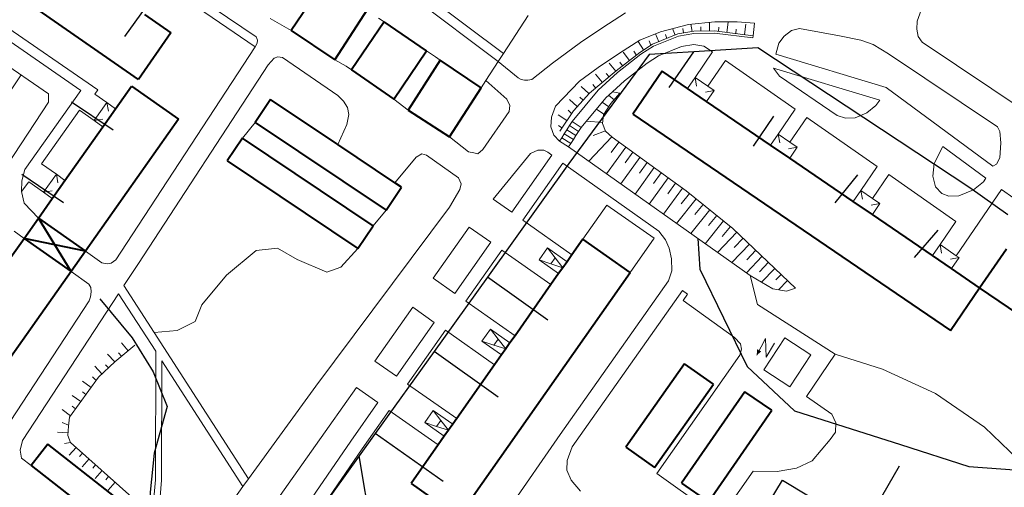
# Model space of a CAD drawing. Extents: x 13 to 4138, y -4831 to -1000.
# Tile 14 of 203: x 1165 to 1390, y -3136 to -3029. Entities that reach past the tile are written whole.
import ezdxf

# ---------------------------------------------------------------- set-up
doc = ezdxf.new("R2010")
doc.units = 0
doc.header["$MEASUREMENT"] = 0
for name, color, linetype in [('11', 7, 'CONTINUOUS'), ('16', 7, 'CONTINUOUS'), ('24', 7, 'CONTINUOUS'), ('25', 7, 'CONTINUOUS'), ('37', 7, 'CONTINUOUS'), ('40', 7, 'CONTINUOUS'), ('6', 7, 'CONTINUOUS'), ('7', 7, 'CONTINUOUS'), ('ПЕШЕХОДНЫЕ_ДОРОЖКИ', 3, 'CONTINUOUS'), ('СПОРТИВНЫЕ_ПЛОЩАДКИ', 3, 'CONTINUOUS'), ('ТРОПЫ', 32, 'CONTINUOUS')]:
    doc.layers.add(name, color=color, linetype=linetype)

msp = doc.modelspace()

# ---------------------------------------------------------------- linework, layer by layer
at = {"layer": '11', "color": 253, "linetype": 'Continuous', "lineweight": 0}
for p, q in [((1281.39, -3027.94), (1275.72, -3036.68)), ((1227.2, -3031.39), (1222.38, -3028.6)), ((1247.2, -3028.57), (1248.45, -3029.42)), ((1258.17, -3036.05), (1260.19, -3037.44)), ((1260.19, -3037.44), (1261.29, -3038.19)), ((1275.72, -3036.68), (1274.55, -3038.49)), ((1239.75, -3039.54), (1237.18, -3038.13)), ((1240.99, -3040.4), (1239.75, -3039.54)), ((1274.55, -3038.49), (1271.74, -3042.81)), ((1271.74, -3042.81), (1270.63, -3044.52)), ((1253.93, -3049.61), (1250.65, -3047.11)), ((1216.05, -3055.98), (1218.95, -3052.4)), ((1248.89, -3072.48), (1245.98, -3076.06))]:
    msp.add_line(p, q, dxfattribs=at)
at = {"layer": '16', "color": 253, "linetype": 'Continuous', "lineweight": 0}
for p, q in [((1335.64, -3101.89), (1333.65, -3105.68)), ((1335.31, -3109.05), (1340.09, -3101.72)), ((1335.83, -3106.13), (1335.64, -3101.89)), ((1340.09, -3101.72), (1346.01, -3105.58)), ((1337.75, -3102.94), (1335.83, -3106.13)), ((1346.01, -3105.58), (1341.23, -3112.91)), ((1341.23, -3112.91), (1335.31, -3109.05))]:
    msp.add_line(p, q, dxfattribs=at)
msp.add_solid([(1333.65, -3105.68), (1334.69, -3104.84), (1333.75, -3104.31)], dxfattribs=at)
at = {"layer": '24', "color": 253, "linetype": 'Continuous', "lineweight": 0}
for p, q in [((1104.48, -3000), (1171.72, -3045.84)), ((1179.09, -3045.09), (1113.81, -3000)), ((1183, -3044.94), (1117.61, -3000)), ((1170.73, -3000), (1219.17, -3032.85)), ((1249.68, -3017.06), (1275.72, -3036.68)), ((1248.25, -3018.67), (1274.55, -3038.49)), ((1198.31, -3020.97), (1218.93, -3035.1)), ((1303.68, -3027.32), (1298.44, -3030.7)), ((1371.29, -3026.71), (1370.37, -3029.22)), ((1298.44, -3030.7), (1293.36, -3034.09)), ((1318.09, -3030.03), (1311.66, -3031.65)), ((1324.1, -3029.39), (1318.09, -3030.03)), ((1329.22, -3029.39), (1324.1, -3029.39)), ((1333.18, -3029.69), (1329.22, -3029.39)), ((1333.18, -3029.69), (1332.82, -3032.58)), ((1370.37, -3029.22), (1370.26, -3031.08)), ((1219.17, -3032.85), (1219.52, -3033.59)), ((1311.66, -3031.65), (1306.96, -3033.58)), ((1315.77, -3032.66), (1310.04, -3034.99)), ((1319.29, -3032.04), (1315.77, -3032.66)), ((1323.99, -3031.98), (1319.29, -3032.04)), ((1332.76, -3033.08), (1323.99, -3031.98)), ((1332.82, -3032.58), (1332.76, -3033.08)), ((1338.75, -3034.3), (1339.93, -3032.66)), ((1339.93, -3032.66), (1341.63, -3031.41)), ((1341.63, -3031.41), (1343.42, -3030.9)), ((1352.56, -3032.61), (1343.42, -3030.9)), ((1352.56, -3032.61), (1357.44, -3033.59)), ((1370.26, -3031.08), (1370.6, -3032.78)), ((1370.6, -3032.78), (1371.47, -3034.05)), ((1218.93, -3035.1), (1188.27, -3082.07)), ((1219.38, -3034.26), (1218.93, -3035.1)), ((1219.52, -3033.59), (1219.38, -3034.26)), ((1293.36, -3034.09), (1286.97, -3038.84)), ((1306.96, -3033.58), (1302.31, -3036.58)), ((1310.04, -3034.99), (1307.18, -3036.83)), ((1316.45, -3035.04), (1311.18, -3037.19)), ((1319.27, -3034.55), (1316.45, -3035.04)), ((1321.54, -3034.98), (1319.27, -3034.55)), ((1323.58, -3036.25), (1321.54, -3034.98)), ((1338, -3036.78), (1338.75, -3034.3)), ((1357.44, -3033.59), (1360.27, -3034.55)), ((1360.27, -3034.55), (1363.83, -3036.69)), ((1371.47, -3034.05), (1399.36, -3052.78)), ((1224.14, -3037.37), (1223.28, -3037.75)), ((1225.21, -3037.53), (1224.14, -3037.37)), ((1302.31, -3036.58), (1297.41, -3039.85)), ((1307.18, -3036.83), (1301.81, -3041)), ((1311.18, -3037.19), (1308.61, -3038.84)), ((1323.58, -3036.25), (1319.55, -3042.15)), ((1363.26, -3044.42), (1338, -3036.78)), ((1363.83, -3036.69), (1388.74, -3053.41)), ((1221.96, -3039.2), (1192.27, -3084.68)), ((1223.28, -3037.75), (1221.96, -3039.2)), ((1237.86, -3046.25), (1225.21, -3037.53)), ((1274.55, -3038.49), (1279.1, -3042.24)), ((1286.97, -3038.84), (1282.23, -3042.56)), ((1308.61, -3038.84), (1303.4, -3042.89)), ((1326.49, -3038.28), (1322.49, -3044.15)), ((1342.44, -3049.41), (1326.49, -3038.28)), ((1297.41, -3039.85), (1293.1, -3042.95)), ((1301.81, -3041), (1297.38, -3045.04)), ((1361.8, -3047.33), (1337.48, -3039.98)), ((1337.48, -3039.98), (1338.89, -3041.81)), ((1338.89, -3041.81), (1352.07, -3050.82)), ((1276.54, -3047.1), (1271.74, -3042.81)), ((1279.1, -3042.24), (1279.79, -3042.59)), ((1279.79, -3042.59), (1280.53, -3042.72)), ((1280.53, -3042.72), (1281.31, -3042.77)), ((1281.31, -3042.77), (1282.23, -3042.56)), ((1293.1, -3042.95), (1287.64, -3048.71)), ((1303.4, -3042.89), (1300.66, -3045.39)), ((1166.28, -3063.22), (1179.09, -3045.09)), ((1171.72, -3045.84), (1171.72, -3047.8)), ((1183, -3044.94), (1182.3, -3045.93)), ((1182.3, -3045.93), (1185.05, -3047.87)), ((1239.14, -3047.54), (1237.86, -3046.25)), ((1297.38, -3045.04), (1291.44, -3052.23)), ((1300.66, -3045.39), (1299.17, -3046.75)), ((1387.67, -3062.39), (1363.26, -3044.42)), ((1171.72, -3047.8), (1160.57, -3064.66)), ((1240.11, -3049.03), (1239.14, -3047.54)), ((1277.17, -3048.58), (1276.54, -3047.1)), ((1277.08, -3049.89), (1277.17, -3048.58)), ((1287.64, -3048.71), (1286.73, -3051.19)), ((1299.17, -3046.75), (1293.5, -3053.55)), ((1358.84, -3050.22), (1360.9, -3048.53)), ((1360.9, -3048.53), (1361.8, -3047.33)), ((1170.1, -3061.9), (1178.78, -3049.62)), ((1178.78, -3049.62), (1182.15, -3051.99)), ((1239.94, -3052.89), (1240.37, -3050.59)), ((1240.37, -3050.59), (1240.11, -3049.03)), ((1271.05, -3058.61), (1277.08, -3049.89)), ((1342.44, -3049.41), (1338.55, -3055.11)), ((1352.07, -3050.82), (1353.98, -3051.43)), ((1356.18, -3051.34), (1358.84, -3050.22)), ((1237.85, -3057.5), (1239.94, -3052.89)), ((1286.73, -3051.19), (1286.6, -3053.46)), ((1345.12, -3051.28), (1341.25, -3056.95)), ((1361.21, -3062.49), (1345.12, -3051.28)), ((1353.98, -3051.43), (1356.18, -3051.34)), ((1286.6, -3053.46), (1287.28, -3055.3)), ((1287.28, -3055.3), (1288.57, -3056.71)), ((1389.25, -3054.47), (1388.74, -3053.41)), ((1389.48, -3057.07), (1389.25, -3054.47)), ((1263.4, -3055.72), (1267.74, -3059.18)), ((1389.25, -3060.52), (1389.48, -3057.07)), ((1255.76, -3060.34), (1257.11, -3059.59)), ((1257.11, -3059.59), (1258.15, -3059.89)), ((1258.15, -3059.89), (1265.45, -3065.1)), ((1267.74, -3059.18), (1268.95, -3059.36)), ((1268.95, -3059.36), (1269.88, -3059.6)), ((1269.88, -3059.6), (1271.05, -3058.61)), ((1273.39, -3070.01), (1281.91, -3059.54)), ((1286.82, -3059.89), (1277.62, -3072.98)), ((1281.91, -3059.54), (1283.62, -3058.74)), ((1283.62, -3058.74), (1284.99, -3058.8)), ((1284.99, -3058.8), (1285.9, -3059.2)), ((1285.9, -3059.2), (1286.82, -3059.89)), ((1290.62, -3058.03), (1332.19, -3087.47)), ((1376.23, -3057.96), (1374.2, -3061.83)), ((1386.04, -3065.19), (1376.23, -3057.96)), ((1170.1, -3061.9), (1173.49, -3064.28)), ((1250.89, -3066.25), (1255.76, -3060.34)), ((1289.33, -3061.77), (1280.18, -3074.79)), ((1289.33, -3061.77), (1311.29, -3077.32)), ((1374.2, -3061.83), (1373.96, -3064.68)), ((1387.67, -3062.39), (1388.46, -3061.93)), ((1388.46, -3061.93), (1389.25, -3060.52)), ((1165.6, -3065.78), (1166.28, -3063.22)), ((1361.21, -3062.49), (1357.45, -3068)), ((1363.86, -3064.34), (1360.12, -3069.83)), ((1379.21, -3075.05), (1363.86, -3064.34)), ((1165.54, -3068.22), (1165.6, -3065.78)), ((1165.54, -3068.22), (1167.19, -3066.02)), ((1167.19, -3066.02), (1170.58, -3068.41)), ((1265.45, -3065.1), (1266.05, -3066.44)), ((1266.05, -3066.44), (1265.75, -3067.78)), ((1373.96, -3064.68), (1374.57, -3067.15)), ((1383.26, -3067.85), (1385.55, -3066.03)), ((1385.55, -3066.03), (1386.04, -3065.19)), ((1166.16, -3070.89), (1165.54, -3068.22)), ((1265.75, -3067.78), (1263.37, -3071.8)), ((1374.57, -3067.15), (1376.02, -3068.65)), ((1376.02, -3068.65), (1377.61, -3069.3)), ((1389.65, -3067.76), (1379.3, -3082.92)), ((1379.85, -3069.21), (1383.26, -3067.85)), ((1389.65, -3067.76), (1402.27, -3076.74)), ((1169.4, -3074.31), (1166.16, -3070.89)), ((1273.39, -3070.01), (1277.62, -3072.98)), ((1377.61, -3069.3), (1379.85, -3069.21)), ((1263.37, -3071.8), (1232.81, -3112.75)), ((1299.38, -3071.34), (1293.9, -3079.14)), ((1310.18, -3078.93), (1299.38, -3071.34)), ((1280.18, -3074.79), (1291.41, -3082.68)), ((1379.21, -3075.05), (1375.58, -3080.38)), ((1163.82, -3077.33), (1166.12, -3078.95)), ((1267.9, -3076.36), (1259.67, -3088.07)), ((1267.9, -3076.36), (1272.82, -3079.82)), ((1312.76, -3079.26), (1311.29, -3077.32)), ((1272.82, -3079.82), (1264.59, -3091.53)), ((1310.18, -3078.93), (1304.7, -3086.73)), ((1313.67, -3081.2), (1312.76, -3079.26)), ((1183.93, -3084.55), (1180.13, -3081.87)), ((1188.27, -3082.07), (1187.08, -3083.89)), ((1275.38, -3081.62), (1267.15, -3093.33)), ((1275.38, -3081.62), (1286.61, -3089.51)), ((1314.18, -3083.66), (1313.67, -3081.2)), ((1185.12, -3084.78), (1183.93, -3084.55)), ((1186.05, -3084.6), (1185.12, -3084.78)), ((1187.08, -3083.89), (1186.05, -3084.6)), ((1192.27, -3084.68), (1188.95, -3089.76)), ((1314.24, -3086.4), (1314.18, -3083.66)), ((1180.94, -3089.39), (1176.86, -3086.52)), ((1313.46, -3088.63), (1314.24, -3086.4)), ((1259.67, -3088.07), (1264.59, -3091.53)), ((1313.46, -3088.63), (1288.69, -3123.81)), ((1332.19, -3087.47), (1333.84, -3094.09)), ((1181.37, -3090.17), (1180.94, -3089.39)), ((1181.3, -3092.34), (1181.48, -3091.16)), ((1181.48, -3091.16), (1181.37, -3090.17)), ((1188.95, -3089.76), (1195.88, -3100.51)), ((1316.65, -3090.88), (1291.49, -3126.62)), ((1316.65, -3090.88), (1317.83, -3091.73)), ((1180.96, -3093.24), (1156.88, -3130.02)), ((1187.73, -3091.62), (1165.77, -3125.16)), ((1180.96, -3093.24), (1181.3, -3092.34)), ((1187.73, -3091.62), (1196.21, -3104.78)), ((1267.15, -3093.33), (1278.38, -3101.22)), ((1317.83, -3091.73), (1316.82, -3093.13)), ((1328.58, -3101.63), (1316.82, -3093.13)), ((1254.99, -3094.72), (1246.35, -3107.02)), ((1254.99, -3094.72), (1259.91, -3098.18)), ((1333.84, -3094.09), (1351.59, -3105.41)), ((1259.91, -3098.18), (1251.27, -3110.48)), ((1195.88, -3100.51), (1217.44, -3133.97)), ((1262.48, -3099.98), (1253.83, -3112.28)), ((1262.48, -3099.98), (1273.71, -3107.87)), ((1329.95, -3103.09), (1328.58, -3101.63)), ((1196.21, -3104.78), (1196.14, -3134.18)), ((1329.78, -3105.67), (1330.21, -3104.3)), ((1330.21, -3104.3), (1329.95, -3103.09)), ((1197.6, -3106.93), (1197.53, -3134.24)), ((1197.6, -3106.93), (1216.16, -3135.73)), ((1246.35, -3107.02), (1251.27, -3110.48)), ((1310.81, -3132.72), (1329.78, -3105.67)), ((1351.59, -3105.41), (1345.05, -3115.12)), ((1232.81, -3112.75), (1217.44, -3133.97)), ((1242.12, -3113.04), (1235.9, -3121.89)), ((1242.12, -3113.04), (1247.04, -3116.5)), ((1253.83, -3112.28), (1265.06, -3120.17)), ((1345.05, -3115.12), (1350.82, -3119.15)), ((1247.04, -3116.5), (1240.82, -3125.34)), ((1249.61, -3118.3), (1243.4, -3127.13)), ((1249.61, -3118.3), (1260.83, -3126.19)), ((1350.82, -3119.15), (1351.76, -3121.12)), ((1235.9, -3121.89), (1199.92, -3172.77)), ((1351.76, -3121.12), (1351.68, -3123.27)), ((1165.77, -3125.16), (1165.22, -3127.39)), ((1288.69, -3123.81), (1273.37, -3145.89)), ((1350.47, -3124.99), (1346.35, -3129.88)), ((1351.68, -3123.27), (1350.47, -3124.99)), ((1165.22, -3127.39), (1165.54, -3129.2)), ((1240.82, -3125.34), (1201.47, -3182.52)), ((1243.4, -3127.13), (1230.66, -3145.64)), ((1291.49, -3126.62), (1290.29, -3129.8)), ((1165.54, -3129.2), (1167.72, -3130.89)), ((1290.29, -3129.8), (1290.2, -3131.98)), ((1290.2, -3131.98), (1291.23, -3134.26)), ((1342.75, -3131.51), (1338.37, -3132.29)), ((1346.35, -3129.88), (1342.75, -3131.51)), ((1196.14, -3134.18), (1195.41, -3143.05)), ((1197.53, -3134.24), (1196.8, -3143.17)), ((1217.44, -3133.97), (1216.16, -3135.73)), ((1291.23, -3134.26), (1293.36, -3136.82)), ((1325.23, -3143.02), (1310.81, -3132.72)), ((1332.87, -3132.2), (1325.23, -3143.02)), ((1338.37, -3132.29), (1332.87, -3132.2)), ((1216.16, -3135.73), (1195.95, -3163.65))]:
    msp.add_line(p, q, dxfattribs=at)
at = {"layer": '25', "color": 253, "linetype": 'Continuous', "lineweight": 0}
for p, q in [((1290.85, -3053.15), (1290.25, -3054.08)), ((1291.44, -3052.23), (1290.85, -3053.15)), ((1292.91, -3054.47), (1290.85, -3053.15)), ((1293.5, -3053.55), (1291.44, -3052.23)), ((1289.66, -3055), (1289.07, -3055.93)), ((1290.25, -3054.08), (1289.66, -3055)), ((1291.72, -3056.33), (1289.66, -3055)), ((1292.31, -3055.4), (1290.25, -3054.08)), ((1291.72, -3056.33), (1292.31, -3055.4)), ((1292.31, -3055.4), (1292.91, -3054.47)), ((1292.91, -3054.47), (1293.5, -3053.55)), ((1289.07, -3055.93), (1288.57, -3056.71)), ((1288.57, -3056.71), (1290.62, -3058.03)), ((1291.13, -3057.25), (1289.07, -3055.93)), ((1290.62, -3058.03), (1291.13, -3057.25)), ((1291.13, -3057.25), (1291.72, -3056.33))]:
    msp.add_line(p, q, dxfattribs=at)
at = {"layer": '37', "color": 253, "linetype": 'Continuous', "lineweight": 0}
for p, q in [((1318.61, -3029.97), (1318.89, -3031.61)), ((1320.87, -3030.52), (1320.89, -3031.52)), ((1322.86, -3029.52), (1322.89, -3031.49)), ((1325, -3030.59), (1324.88, -3031.59)), ((1327.16, -3029.45), (1326.86, -3031.84)), ((1331.13, -3029.95), (1330.83, -3032.33)), ((1315.63, -3032.18), (1309.81, -3034.54)), ((1310.54, -3032.11), (1311.29, -3033.94)), ((1312.76, -3032.26), (1313.14, -3033.19)), ((1314.39, -3030.96), (1314.99, -3032.43)), ((1319.24, -3031.55), (1315.63, -3032.18)), ((1316.75, -3030.96), (1316.92, -3031.95)), ((1324.02, -3031.48), (1319.24, -3031.55)), ((1332.82, -3032.58), (1324.02, -3031.48)), ((1328.97, -3031.09), (1328.85, -3032.09)), ((1306.52, -3033.87), (1307.79, -3035.84)), ((1309.81, -3034.54), (1306.89, -3036.42)), ((1309.06, -3033.77), (1309.43, -3034.7)), ((1306.89, -3036.42), (1301.48, -3040.62)), ((1303.1, -3036.32), (1304.57, -3038.22)), ((1305.56, -3036.08), (1306.1, -3036.92)), ((1299.88, -3038.83), (1301.41, -3040.67)), ((1302.38, -3038.66), (1302.99, -3039.45)), ((1301.48, -3040.62), (1295.39, -3045.7)), ((1296.81, -3041.39), (1298.34, -3043.24)), ((1299.24, -3041.19), (1299.88, -3041.95)), ((1293.51, -3044.2), (1295.29, -3045.82)), ((1296.17, -3043.75), (1296.81, -3044.52)), ((1295.39, -3045.7), (1291.72, -3049.74)), ((1299.78, -3046.19), (1301.03, -3047.24)), ((1302.32, -3045.71), (1300.32, -3048.09)), ((1302.32, -3045.71), (1300.66, -3045.39)), ((1290.82, -3047.16), (1292.6, -3048.78)), ((1293.2, -3046.62), (1293.94, -3047.3)), ((1298.29, -3047.8), (1299.82, -3048.83)), ((1300.32, -3048.09), (1298.6, -3050.66)), ((1288.23, -3050.65), (1290.23, -3051.99)), ((1291.72, -3049.74), (1288.61, -3054.41)), ((1290.51, -3049.59), (1291.26, -3050.26)), ((1297, -3049.35), (1298.71, -3050.49)), ((1298.6, -3050.66), (1298.41, -3052.66)), ((1288.29, -3053.1), (1289.12, -3053.65)), ((1294.71, -3052.1), (1298.43, -3052.45)), ((1298.41, -3052.66), (1299.08, -3054.38)), ((1296.26, -3055.42), (1299.06, -3054.33)), ((1299.08, -3054.38), (1300.6, -3055.81)), ((1295.25, -3061.31), (1300.5, -3055.71)), ((1300.35, -3059.33), (1302.11, -3056.9)), ((1300.6, -3055.81), (1317.56, -3068.1)), ((1299.3, -3064.18), (1303.73, -3058.07)), ((1303.59, -3061.67), (1305.35, -3059.24)), ((1302.57, -3066.49), (1306.96, -3060.42)), ((1306.82, -3064.02), (1308.58, -3061.59)), ((1305.83, -3068.8), (1310.2, -3062.76)), ((1310.06, -3066.37), (1311.82, -3063.94)), ((1309.09, -3071.11), (1313.44, -3065.11)), ((1313.3, -3068.72), (1315.06, -3066.29)), ((1312.36, -3073.42), (1316.68, -3067.46)), ((1316.39, -3071.01), (1318.27, -3068.67)), ((1317.56, -3068.1), (1328.23, -3076.68)), ((1315.33, -3075.53), (1319.83, -3069.92)), ((1319.51, -3073.51), (1321.39, -3071.18)), ((1318.6, -3077.84), (1322.95, -3072.43)), ((1321.87, -3080.16), (1326.07, -3074.93)), ((1322.63, -3076.02), (1324.51, -3073.68)), ((1324.69, -3082.16), (1329.12, -3077.52)), ((1325.75, -3078.53), (1327.63, -3076.19)), ((1328.23, -3076.68), (1342.53, -3090.3)), ((1327.99, -3084.5), (1332.01, -3080.28)), ((1328.5, -3081.07), (1330.57, -3078.9)), ((1331.39, -3083.83), (1333.46, -3081.66)), ((1331.29, -3086.83), (1334.91, -3083.04)), ((1334.29, -3086.59), (1336.36, -3084.42)), ((1334.78, -3088.97), (1337.8, -3085.8)), ((1337.38, -3090.49), (1332.19, -3087.47)), ((1338.03, -3088.46), (1339.25, -3087.18)), ((1338.63, -3090.72), (1340.7, -3088.56)), ((1340.43, -3091.06), (1337.38, -3090.49)), ((1342.53, -3090.3), (1340.43, -3091.06)), ((1188.37, -3102.81), (1189.91, -3104.64)), ((1191.44, -3103.36), (1186.86, -3107.21)), ((1186.86, -3107.21), (1183.13, -3110.7)), ((1185.21, -3105.47), (1186.85, -3107.22)), ((1187.74, -3105.17), (1188.38, -3105.93)), ((1182.29, -3108.2), (1183.93, -3109.95)), ((1184.71, -3107.85), (1185.39, -3108.59)), ((1183.13, -3110.7), (1176.49, -3119.85)), ((1179.48, -3111.64), (1181.42, -3113.05)), ((1181.79, -3110.59), (1182.47, -3111.32)), ((1177.13, -3114.88), (1179.08, -3116.29)), ((1179.44, -3114.08), (1180.25, -3114.67)), ((1174.79, -3118.12), (1176.73, -3119.53)), ((1177.1, -3117.32), (1177.9, -3117.91)), ((1176.49, -3119.85), (1176.25, -3121.9)), ((1174.84, -3121.11), (1176.28, -3121.66)), ((1176.25, -3121.9), (1176.13, -3124.07)), ((1173.77, -3123.3), (1176.17, -3123.43)), ((1176.13, -3124.07), (1176.74, -3125.64)), ((1175.34, -3125.87), (1176.74, -3125.64)), ((1176.4, -3128.55), (1177.99, -3126.76)), ((1176.74, -3125.64), (1191.44, -3138.76)), ((1178.82, -3128.84), (1179.49, -3128.09)), ((1179.38, -3131.21), (1180.98, -3129.42)), ((1181.81, -3131.5), (1182.47, -3130.75)), ((1182.37, -3133.88), (1183.96, -3132.08)), ((1184.79, -3134.16), (1185.45, -3133.42)), ((1185.35, -3136.54), (1186.95, -3134.75))]:
    msp.add_line(p, q, dxfattribs=at)
at = {"layer": '40', "color": 253, "linetype": 'Continuous', "lineweight": 0}
for p, q in [((1162.84, -3045.41), (1165.42, -3041.55)), ((1219.16, -3081.73), (1212.4, -3087.39)), ((1224.05, -3081.17), (1219.16, -3081.73)), ((1228.57, -3083.81), (1224.05, -3081.17)), ((1242.47, -3081.29), (1238.53, -3085.51)), ((1235.33, -3086.64), (1228.57, -3083.81)), ((1238.53, -3085.51), (1235.33, -3086.64)), ((1212.4, -3087.39), (1206.76, -3094.18)), ((1206.76, -3094.18), (1205.25, -3097.95)), ((1205.25, -3097.95), (1201.12, -3100.03)), ((1201.12, -3100.03), (1195.88, -3100.51)), ((1351.59, -3105.41), (1362.39, -3108.84)), ((1362.39, -3108.84), (1374.51, -3114.41)), ((1374.51, -3114.41), (1385.78, -3122.17)), ((1385.78, -3122.17), (1395.35, -3131.38))]:
    msp.add_line(p, q, dxfattribs=at)
at = {"layer": '6', "color": 253, "linetype": 'Continuous', "lineweight": 40}
for p, q in [((1192.25, -3042.58), (1131.13, -3000)), ((1235.07, -3019.75), (1227.2, -3031.39)), ((1193.62, -3027.7), (1199.67, -3031.92)), ((1237.18, -3038.13), (1244.71, -3026.43)), ((1248.45, -3029.42), (1240.99, -3040.4)), ((1258.17, -3036.05), (1248.45, -3029.42)), ((1199.67, -3031.92), (1192.25, -3042.58)), ((1227.2, -3031.39), (1237.18, -3038.13)), ((1250.65, -3047.11), (1258.17, -3036.05)), ((1261.29, -3038.19), (1253.93, -3049.61)), ((1270.63, -3044.52), (1261.29, -3038.19)), ((1240.99, -3040.4), (1250.65, -3047.11)), ((1312.03, -3040.7), (1305.35, -3050.5)), ((1317.84, -3044.66), (1312.03, -3040.7)), ((1187.04, -3049.27), (1190.67, -3044.11)), ((1190.67, -3044.11), (1201.41, -3051.67)), ((1263.4, -3055.72), (1270.63, -3044.52)), ((1322.2, -3047.64), (1317.84, -3044.66)), ((1222.46, -3047.17), (1218.95, -3052.4)), ((1237.85, -3057.5), (1222.46, -3047.17)), ((1336.84, -3057.62), (1322.2, -3047.64)), ((1184.13, -3053.39), (1187.04, -3049.27)), ((1253.93, -3049.61), (1263.4, -3055.72)), ((1305.35, -3050.5), (1377.96, -3100.05)), ((1201.41, -3051.67), (1180.13, -3081.87)), ((1218.95, -3052.4), (1248.89, -3072.48)), ((1175.47, -3065.68), (1184.13, -3053.39)), ((1216.05, -3055.98), (1212.54, -3061.2)), ((1245.98, -3076.06), (1216.05, -3055.98)), ((1250.89, -3066.25), (1237.85, -3057.5)), ((1341.2, -3060.6), (1336.84, -3057.62)), ((1212.54, -3061.2), (1242.47, -3081.29)), ((1355.73, -3070.52), (1341.2, -3060.6)), ((1172.57, -3069.81), (1175.47, -3065.68)), ((1252.39, -3067.26), (1250.89, -3066.25)), ((1248.89, -3072.48), (1252.39, -3067.26)), ((1169.4, -3074.31), (1172.57, -3069.81)), ((1360.1, -3073.49), (1355.73, -3070.52)), ((1373.86, -3082.89), (1360.1, -3073.49)), ((1166.12, -3078.95), (1169.4, -3074.31)), ((1176.86, -3086.52), (1169.4, -3074.31)), ((1169.4, -3074.31), (1180.13, -3081.87)), ((1242.47, -3081.29), (1245.98, -3076.06)), ((1161.58, -3085.4), (1166.12, -3078.95)), ((1166.12, -3078.95), (1176.86, -3086.52)), ((1180.13, -3081.87), (1166.12, -3078.95)), ((1293.9, -3079.14), (1291.41, -3082.68)), ((1304.7, -3086.73), (1293.9, -3079.14)), ((1180.13, -3081.87), (1176.86, -3086.52)), ((1384.64, -3090.24), (1390.75, -3081.3)), ((1290.29, -3084.28), (1289.32, -3085.65)), ((1291.41, -3082.68), (1290.29, -3084.28)), ((1378.22, -3085.86), (1373.86, -3082.89)), ((1176.86, -3086.52), (1154.64, -3118.05)), ((1265.42, -3142.63), (1304.7, -3086.73)), ((1288.36, -3087.02), (1286.61, -3089.51)), ((1289.32, -3085.65), (1288.36, -3087.02)), ((1384.64, -3090.24), (1378.22, -3085.86)), ((1286.61, -3089.51), (1278.38, -3101.22)), ((1377.96, -3100.05), (1384.64, -3090.24)), ((1438.79, -3127.19), (1384.64, -3090.24)), ((1278.38, -3101.22), (1277.22, -3102.87)), ((1276.25, -3104.24), (1275.29, -3105.61)), ((1277.22, -3102.87), (1276.25, -3104.24)), ((1275.29, -3105.61), (1273.71, -3107.87)), ((1273.71, -3107.87), (1265.06, -3120.17)), ((1317.16, -3107.64), (1303.69, -3126.72)), ((1323.75, -3112.29), (1317.16, -3107.64)), ((1310.28, -3131.38), (1323.75, -3112.29)), ((1330.94, -3114.03), (1316.47, -3134.99)), ((1337.1, -3118.28), (1330.94, -3114.03)), ((1322.63, -3139.24), (1337.1, -3118.28)), ((1265.06, -3120.17), (1264.14, -3121.49)), ((1263.17, -3122.86), (1262.21, -3124.23)), ((1264.14, -3121.49), (1263.17, -3122.86)), ((1262.21, -3124.23), (1260.83, -3126.19)), ((1171.51, -3126.05), (1167.72, -3130.89)), ((1190.68, -3141.04), (1171.51, -3126.05)), ((1260.83, -3126.19), (1254.61, -3135.03)), ((1303.69, -3126.72), (1310.28, -3131.38)), ((1167.72, -3130.89), (1186.9, -3145.88)), ((1254.61, -3135.03), (1265.42, -3142.63)), ((1316.47, -3134.99), (1322.63, -3139.24))]:
    msp.add_line(p, q, dxfattribs=at)
at = {"layer": '7', "color": 253, "linetype": 'Continuous', "lineweight": 0}
for p, q in [((1319.55, -3042.15), (1317.84, -3044.66)), ((1319.92, -3044.11), (1319.55, -3042.15)), ((1322.49, -3044.15), (1319.55, -3042.15)), ((1323.92, -3045.12), (1322.49, -3044.15)), ((1321.95, -3045.49), (1323.92, -3045.12)), ((1322.2, -3047.64), (1323.92, -3045.12)), ((1182.15, -3051.99), (1185.05, -3047.87)), ((1185.39, -3049.84), (1185.05, -3047.87)), ((1185.05, -3047.87), (1187.04, -3049.27)), ((1184.13, -3051.64), (1182.15, -3051.99)), ((1184.13, -3053.39), (1182.15, -3051.99)), ((1338.55, -3055.11), (1336.84, -3057.62)), ((1338.92, -3057.08), (1338.55, -3055.11)), ((1341.25, -3056.95), (1338.55, -3055.11)), ((1342.91, -3058.09), (1341.25, -3056.95)), ((1340.95, -3058.46), (1342.91, -3058.09)), ((1341.2, -3060.6), (1342.91, -3058.09)), ((1170.58, -3068.41), (1173.49, -3064.28)), ((1173.83, -3066.26), (1173.49, -3064.28)), ((1173.49, -3064.28), (1175.47, -3065.68)), ((1172.57, -3068.05), (1170.58, -3068.41)), ((1172.57, -3069.81), (1170.58, -3068.41)), ((1357.45, -3068), (1355.73, -3070.52)), ((1357.82, -3069.97), (1357.45, -3068)), ((1360.12, -3069.83), (1357.45, -3068)), ((1359.85, -3071.35), (1361.81, -3070.98)), ((1360.1, -3073.49), (1361.81, -3070.98)), ((1361.81, -3070.98), (1360.12, -3069.83)), ((1283.89, -3083.88), (1285.81, -3081.14)), ((1285.81, -3081.14), (1290.29, -3084.28)), ((1285.81, -3081.14), (1287.57, -3083.39)), ((1375.58, -3080.38), (1373.86, -3082.89)), ((1375.95, -3082.34), (1375.58, -3080.38)), ((1379.3, -3082.92), (1375.58, -3080.38)), ((1286.6, -3084.76), (1283.89, -3083.88)), ((1288.36, -3087.02), (1283.89, -3083.88)), ((1286.6, -3084.76), (1287.57, -3083.39)), ((1289.32, -3085.65), (1286.6, -3084.76)), ((1287.57, -3083.39), (1289.32, -3085.65)), ((1377.97, -3083.72), (1379.94, -3083.35)), ((1378.22, -3085.86), (1379.94, -3083.35)), ((1379.94, -3083.35), (1379.3, -3082.92)), ((1289.32, -3085.65), (1289.32, -3085.65)), ((1270.82, -3102.47), (1272.74, -3099.73)), ((1272.74, -3099.73), (1277.22, -3102.87)), ((1272.74, -3099.73), (1274.5, -3101.99)), ((1273.54, -3103.36), (1270.82, -3102.47)), ((1275.29, -3105.61), (1270.82, -3102.47)), ((1273.54, -3103.36), (1274.5, -3101.99)), ((1274.5, -3101.99), (1276.25, -3104.24)), ((1276.25, -3104.24), (1273.54, -3103.36)), ((1276.25, -3104.24), (1276.25, -3104.24)), ((1257.74, -3121.08), (1259.66, -3118.34)), ((1259.66, -3118.34), (1264.14, -3121.49)), ((1259.66, -3118.34), (1261.42, -3120.6)), ((1260.45, -3121.97), (1261.42, -3120.6)), ((1261.42, -3120.6), (1263.17, -3122.86)), ((1260.45, -3121.97), (1257.74, -3121.08)), ((1262.21, -3124.23), (1257.74, -3121.08)), ((1263.17, -3122.86), (1260.45, -3121.97)), ((1263.17, -3122.86), (1263.17, -3122.86))]:
    msp.add_line(p, q, dxfattribs=at)
at = {"layer": 'ПЕШЕХОДНЫЕ_ДОРОЖКИ'}
for points in [[(1189.14, -3032.72), (1197.2, -3021.44)], [(1391.05, -3073.55), (1382.4, -3067.4), (1333.94, -3035.32), (1319.25, -3036.23), (1309.04, -3036.85), (1290.72, -3061.82), (1272.07, -3087.81), (1259.9, -3104.85), (1246.42, -3123.59), (1242.75, -3128.72), (1200.81, -3187.22), (1200.03, -3188.31)], [(1313.65, -3044.42), (1319.25, -3036.23)], [(1186.46, -3054.2), (1176.98, -3047.76)], [(1332.94, -3057.83), (1337.56, -3051.02)], [(1175.14, -3070.79), (1165.62, -3064.32)], [(1351.62, -3070.81), (1356.78, -3064.39)], [(1375.04, -3077.08), (1369.64, -3083.33)], [(1285.87, -3097.69), (1272.07, -3087.81)], [(1183.4, -3092.75), (1190.86, -3101.71), (1195.65, -3109.45), (1198.84, -3117.42), (1195.89, -3128.12), (1194.98, -3137), (1195.43, -3152.47), (1190.07, -3166.41), (1192.26, -3175.31)], [(1274.5, -3115.24), (1259.9, -3104.85)], [(1261.97, -3134.6), (1246.42, -3123.59)], [(1245.58, -3145.46), (1242.75, -3128.72)], [(1366.2, -3131.04), (1357.03, -3147.1), (1355.54, -3149.71)]]:
    msp.add_lwpolyline(points, dxfattribs=at)
at = {"layer": 'СПОРТИВНЫЕ_ПЛОЩАДКИ'}
msp.add_lwpolyline([(1339.54, -3134.29), (1356.61, -3144.58), (1376.11, -3156.34), (1365.19, -3174.36), (1328.62, -3152.3)], close=True, dxfattribs=at)
at = {"layer": 'ТРОПЫ'}
msp.add_lwpolyline([(1320.21, -3078.95), (1320.68, -3086.02), (1331.5, -3108.26), (1342.31, -3118.38), (1366.52, -3126.14), (1382.17, -3131.17), (1437.58, -3135.21), (1453.3, -3144.46)], dxfattribs=at)

doc.saveas('drawing.dxf')
